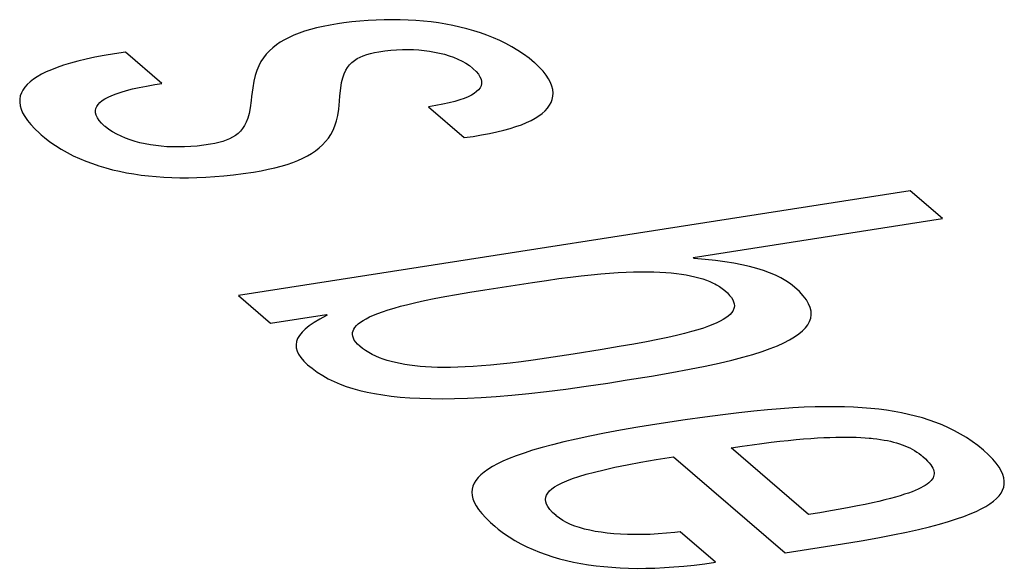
# Model space of a CAD drawing. Header units: millimetres. Extents: x -2579 to 1363, y -329 to 2298.
# Tile 246 of 256: x 1141.41 to 1143.64, y 1191.23 to 1192.47. Entities that reach past the tile are written whole.
import ezdxf

# ---------------------------------------------------------------- set-up
doc = ezdxf.new("R2010")
doc.units = ezdxf.units.MM
doc.header["$LTSCALE"] = 30.734
doc.layers.get('0').update_dxf_attribs({"linetype": 'CONTINUOUS'})

msp = doc.modelspace()

# ---------------------------------------------------------------- linework, layer by layer
at = {"color": 250, "true_color": 0x1c1c1c}
for p, q in [((1142.1457, 1192.4656), (1142.1313, 1192.4635)), ((1142.1636, 1192.4678), (1142.1457, 1192.4656)), ((1142.1818, 1192.4696), (1142.1636, 1192.4678)), ((1142.2003, 1192.471), (1142.1818, 1192.4696)), ((1142.2187, 1192.472), (1142.2003, 1192.471)), ((1142.2371, 1192.4726), (1142.2187, 1192.472)), ((1142.2554, 1192.4727), (1142.2371, 1192.4726)), ((1142.2735, 1192.4725), (1142.2554, 1192.4727)), ((1142.2914, 1192.4719), (1142.2735, 1192.4725)), ((1142.309, 1192.4708), (1142.2914, 1192.4719)), ((1142.3263, 1192.4694), (1142.309, 1192.4708)), ((1142.3434, 1192.4675), (1142.3263, 1192.4694)), ((1142.3602, 1192.4653), (1142.3434, 1192.4675)), ((1142.3767, 1192.4626), (1142.3602, 1192.4653)), ((1142.0437, 1192.442), (1142.032, 1192.4374)), ((1142.0561, 1192.4463), (1142.0437, 1192.442)), ((1142.0694, 1192.4503), (1142.0561, 1192.4463)), ((1142.0834, 1192.454), (1142.0694, 1192.4503)), ((1142.0984, 1192.4575), (1142.0834, 1192.454)), ((1142.1144, 1192.4606), (1142.0984, 1192.4575)), ((1142.1313, 1192.4635), (1142.1144, 1192.4606)), ((1142.393, 1192.4595), (1142.3767, 1192.4626)), ((1142.409, 1192.456), (1142.393, 1192.4595)), ((1142.4247, 1192.4521), (1142.409, 1192.456)), ((1142.4402, 1192.4477), (1142.4247, 1192.4521)), ((1142.4553, 1192.4429), (1142.4402, 1192.4477)), ((1142.4702, 1192.4376), (1142.4553, 1192.4429)), ((1142.0012, 1192.4215), (1141.9922, 1192.4154)), ((1142.0108, 1192.4271), (1142.0012, 1192.4215)), ((1142.021, 1192.4324), (1142.0108, 1192.4271)), ((1142.032, 1192.4374), (1142.021, 1192.4324)), ((1142.4849, 1192.4317), (1142.4702, 1192.4376)), ((1142.4992, 1192.4254), (1142.4849, 1192.4317)), ((1142.5132, 1192.4185), (1142.4992, 1192.4254)), ((1141.6495, 1192.3993), (1141.6247, 1192.3955)), ((1141.7324, 1192.3277), (1141.6495, 1192.3993)), ((1141.9763, 1192.4019), (1141.9693, 1192.3944)), ((1141.9839, 1192.4089), (1141.9763, 1192.4019)), ((1141.9922, 1192.4154), (1141.9839, 1192.4089)), ((1142.2058, 1192.3961), (1142.2149, 1192.3982)), ((1142.2149, 1192.3982), (1142.2248, 1192.4)), ((1142.2248, 1192.4), (1142.2385, 1192.4019)), ((1142.2385, 1192.4019), (1142.252, 1192.4033)), ((1142.252, 1192.4033), (1142.2653, 1192.4043)), ((1142.2653, 1192.4043), (1142.2783, 1192.4049)), ((1142.2783, 1192.4049), (1142.2911, 1192.405)), ((1142.2911, 1192.405), (1142.3036, 1192.4047)), ((1142.3036, 1192.4047), (1142.3159, 1192.404)), ((1142.3159, 1192.404), (1142.328, 1192.4028)), ((1142.328, 1192.4028), (1142.3398, 1192.4013)), ((1142.3398, 1192.4013), (1142.3514, 1192.3993)), ((1142.3514, 1192.3993), (1142.3627, 1192.397)), ((1142.3627, 1192.397), (1142.3736, 1192.3942)), ((1142.5269, 1192.411), (1142.5132, 1192.4185)), ((1142.5403, 1192.403), (1142.5269, 1192.411)), ((1142.5533, 1192.3943), (1142.5403, 1192.403)), ((1141.5418, 1192.3785), (1141.5248, 1192.3739)), ((1141.5602, 1192.383), (1141.5418, 1192.3785)), ((1141.5801, 1192.3873), (1141.5602, 1192.383)), ((1141.6015, 1192.3915), (1141.5801, 1192.3873)), ((1141.6247, 1192.3955), (1141.6015, 1192.3915)), ((1141.9572, 1192.3775), (1141.9522, 1192.368)), ((1141.9629, 1192.3863), (1141.9572, 1192.3775)), ((1141.9693, 1192.3944), (1141.9629, 1192.3863)), ((1142.1584, 1192.3703), (1142.1636, 1192.3755)), ((1142.1636, 1192.3755), (1142.1694, 1192.3801)), ((1142.1694, 1192.3801), (1142.1756, 1192.3842)), ((1142.1756, 1192.3842), (1142.1823, 1192.3877)), ((1142.1823, 1192.3877), (1142.1895, 1192.3909)), ((1142.1895, 1192.3909), (1142.1974, 1192.3937)), ((1142.1974, 1192.3937), (1142.2058, 1192.3961)), ((1142.3736, 1192.3942), (1142.3843, 1192.391)), ((1142.3843, 1192.391), (1142.3945, 1192.3873)), ((1142.3945, 1192.3873), (1142.4043, 1192.3832)), ((1142.4043, 1192.3832), (1142.4137, 1192.3787)), ((1142.4137, 1192.3787), (1142.4224, 1192.3737)), ((1142.5658, 1192.385), (1142.5533, 1192.3943)), ((1142.578, 1192.3751), (1142.5658, 1192.385)), ((1142.5797, 1192.3736), (1142.578, 1192.3751)), ((1141.4698, 1192.354), (1141.459, 1192.3487)), ((1141.4817, 1192.3592), (1141.4698, 1192.354)), ((1141.4949, 1192.3643), (1141.4817, 1192.3592)), ((1141.5092, 1192.3692), (1141.4949, 1192.3643)), ((1141.5248, 1192.3739), (1141.5092, 1192.3692)), ((1141.9478, 1192.3576), (1141.9441, 1192.346)), ((1141.9522, 1192.368), (1141.9478, 1192.3576)), ((1142.1459, 1192.35), (1142.1496, 1192.3577)), ((1142.1496, 1192.3577), (1142.1537, 1192.3644)), ((1142.1537, 1192.3644), (1142.1584, 1192.3703)), ((1142.4224, 1192.3737), (1142.4305, 1192.3683)), ((1142.4305, 1192.3683), (1142.4378, 1192.3626)), ((1142.4378, 1192.3626), (1142.4381, 1192.3624)), ((1142.4381, 1192.3624), (1142.4392, 1192.3613)), ((1142.4392, 1192.3613), (1142.4457, 1192.355)), ((1142.4457, 1192.355), (1142.4508, 1192.349)), ((1142.5894, 1192.3645), (1142.5797, 1192.3736)), ((1142.5977, 1192.3556), (1142.5894, 1192.3645)), ((1142.6047, 1192.3468), (1142.5977, 1192.3556)), ((1141.4331, 1192.3317), (1141.4266, 1192.3256)), ((1141.4407, 1192.3375), (1141.4331, 1192.3317)), ((1141.4493, 1192.3432), (1141.4407, 1192.3375)), ((1141.459, 1192.3487), (1141.4493, 1192.3432)), ((1141.941, 1192.333), (1141.9384, 1192.3177)), ((1141.9441, 1192.346), (1141.941, 1192.333)), ((1142.1383, 1192.3174), (1142.1403, 1192.3304)), ((1142.1403, 1192.3304), (1142.1429, 1192.341)), ((1142.1429, 1192.341), (1142.1459, 1192.35)), ((1142.4508, 1192.349), (1142.4544, 1192.3433)), ((1142.4544, 1192.3433), (1142.4568, 1192.3378)), ((1142.4568, 1192.3378), (1142.458, 1192.3326)), ((1142.458, 1192.3326), (1142.4579, 1192.3276)), ((1142.6104, 1192.3382), (1142.6047, 1192.3468)), ((1142.6148, 1192.3299), (1142.6104, 1192.3382)), ((1142.6179, 1192.3217), (1142.6148, 1192.3299)), ((1141.4167, 1192.313), (1141.4133, 1192.3064)), ((1141.4211, 1192.3194), (1141.4167, 1192.313)), ((1141.4266, 1192.3256), (1141.4211, 1192.3194)), ((1141.6287, 1192.3046), (1141.6396, 1192.3083)), ((1141.6396, 1192.3083), (1141.6519, 1192.3118)), ((1141.6519, 1192.3118), (1141.6656, 1192.3153)), ((1141.6656, 1192.3153), (1141.6808, 1192.3187)), ((1141.6808, 1192.3187), (1141.6976, 1192.3219)), ((1141.6976, 1192.3219), (1141.7163, 1192.3252)), ((1141.7163, 1192.3252), (1141.7324, 1192.3277)), ((1141.9384, 1192.3177), (1141.936, 1192.2979)), ((1142.1366, 1192.2999), (1142.1383, 1192.3174)), ((1142.4469, 1192.3095), (1142.4414, 1192.3053)), ((1142.4513, 1192.3137), (1142.4469, 1192.3095)), ((1142.4546, 1192.3181), (1142.4513, 1192.3137)), ((1142.4568, 1192.3228), (1142.4546, 1192.3181)), ((1142.4579, 1192.3276), (1142.4568, 1192.3228)), ((1142.6199, 1192.3138), (1142.6179, 1192.3217)), ((1142.6206, 1192.3062), (1142.6199, 1192.3138)), ((1141.4096, 1192.2924), (1141.4095, 1192.2851)), ((1141.4095, 1192.2851), (1141.4105, 1192.2774)), ((1141.4109, 1192.2995), (1141.4096, 1192.2924)), ((1141.4133, 1192.3064), (1141.4109, 1192.2995)), ((1141.5917, 1192.2846), (1141.5969, 1192.2889)), ((1141.5969, 1192.2889), (1141.6031, 1192.293)), ((1141.6031, 1192.293), (1141.6105, 1192.297)), ((1141.6105, 1192.297), (1141.619, 1192.3008)), ((1141.619, 1192.3008), (1141.6287, 1192.3046)), ((1141.935, 1192.2895), (1141.9328, 1192.2724)), ((1141.936, 1192.2979), (1141.935, 1192.2895)), ((1142.1339, 1192.2698), (1142.1357, 1192.2878)), ((1142.1357, 1192.2878), (1142.1366, 1192.2999)), ((1142.3971, 1192.287), (1142.3844, 1192.2837)), ((1142.4084, 1192.2904), (1142.3971, 1192.287)), ((1142.4185, 1192.2939), (1142.4084, 1192.2904)), ((1142.4273, 1192.2976), (1142.4185, 1192.2939)), ((1142.4349, 1192.3014), (1142.4273, 1192.2976)), ((1142.4414, 1192.3053), (1142.4349, 1192.3014)), ((1142.6125, 1192.2783), (1142.6161, 1192.2849)), ((1142.6161, 1192.2849), (1142.6187, 1192.2917)), ((1142.6187, 1192.2917), (1142.6202, 1192.2988)), ((1142.6202, 1192.2988), (1142.6206, 1192.3062)), ((1141.4105, 1192.2774), (1141.4127, 1192.2695)), ((1141.4127, 1192.2695), (1141.4161, 1192.2612)), ((1141.5815, 1192.2661), (1141.5825, 1192.271)), ((1141.5817, 1192.2609), (1141.5815, 1192.2661)), ((1141.5825, 1192.271), (1141.5845, 1192.2757)), ((1141.5845, 1192.2757), (1141.5876, 1192.2803)), ((1141.5876, 1192.2803), (1141.5917, 1192.2846)), ((1141.9328, 1192.2724), (1141.9303, 1192.2595)), ((1142.1316, 1192.2553), (1142.1339, 1192.2698)), ((1142.3546, 1192.2777), (1142.3373, 1192.2749)), ((1142.3373, 1192.2749), (1142.4183, 1192.2049)), ((1142.3703, 1192.2806), (1142.3546, 1192.2777)), ((1142.3844, 1192.2837), (1142.3703, 1192.2806)), ((1142.5958, 1192.26), (1142.6023, 1192.2658)), ((1142.6023, 1192.2658), (1142.6079, 1192.2719)), ((1142.6079, 1192.2719), (1142.6125, 1192.2783)), ((1141.4161, 1192.2612), (1141.4209, 1192.2526)), ((1141.4209, 1192.2526), (1141.427, 1192.2436)), ((1141.427, 1192.2436), (1141.4346, 1192.2343)), ((1141.5831, 1192.2555), (1141.5817, 1192.2609)), ((1141.5843, 1192.2527), (1141.5831, 1192.2555)), ((1141.5858, 1192.2499), (1141.5843, 1192.2527)), ((1141.5898, 1192.2439), (1141.5858, 1192.2499)), ((1141.5952, 1192.2377), (1141.5898, 1192.2439)), ((1141.9239, 1192.24), (1141.92, 1192.2323)), ((1141.9274, 1192.249), (1141.9239, 1192.24)), ((1141.9303, 1192.2595), (1141.9274, 1192.249)), ((1142.1252, 1192.2316), (1142.1287, 1192.2428)), ((1142.1287, 1192.2428), (1142.1316, 1192.2553)), ((1142.56, 1192.2389), (1142.5704, 1192.2439)), ((1142.5704, 1192.2439), (1142.5798, 1192.249)), ((1142.5798, 1192.249), (1142.5883, 1192.2544)), ((1142.5883, 1192.2544), (1142.5958, 1192.26)), ((1141.4346, 1192.2343), (1141.4437, 1192.2247)), ((1141.4437, 1192.2247), (1141.4544, 1192.2146)), ((1141.6022, 1192.2312), (1141.5952, 1192.2377)), ((1141.6038, 1192.2298), (1141.6022, 1192.2312)), ((1141.6118, 1192.2236), (1141.6038, 1192.2298)), ((1141.6205, 1192.2179), (1141.6118, 1192.2236)), ((1141.6298, 1192.2126), (1141.6205, 1192.2179)), ((1141.9105, 1192.2196), (1141.9051, 1192.2143)), ((1141.9155, 1192.2255), (1141.9105, 1192.2196)), ((1141.92, 1192.2323), (1141.9155, 1192.2255)), ((1142.116, 1192.2122), (1142.121, 1192.2215)), ((1142.121, 1192.2215), (1142.1252, 1192.2316)), ((1142.4759, 1192.2141), (1142.4927, 1192.2177)), ((1142.4927, 1192.2177), (1142.5083, 1192.2215)), ((1142.5083, 1192.2215), (1142.5228, 1192.2255)), ((1142.5228, 1192.2255), (1142.5362, 1192.2298)), ((1142.5362, 1192.2298), (1142.5486, 1192.2342)), ((1142.5486, 1192.2342), (1142.56, 1192.2389)), ((1141.4544, 1192.2146), (1141.458, 1192.2114)), ((1141.458, 1192.2114), (1141.4658, 1192.2049)), ((1141.4658, 1192.2049), (1141.4781, 1192.1955)), ((1141.4781, 1192.1955), (1141.4908, 1192.1867)), ((1141.6395, 1192.2078), (1141.6298, 1192.2126)), ((1141.6497, 1192.2034), (1141.6395, 1192.2078)), ((1141.6604, 1192.1995), (1141.6497, 1192.2034)), ((1141.6713, 1192.1961), (1141.6604, 1192.1995)), ((1141.6826, 1192.1931), (1141.6713, 1192.1961)), ((1141.8703, 1192.196), (1141.8618, 1192.1935)), ((1141.8783, 1192.1988), (1141.8703, 1192.196)), ((1141.8858, 1192.202), (1141.8783, 1192.1988)), ((1141.8927, 1192.2056), (1141.8858, 1192.202)), ((1141.8991, 1192.2097), (1141.8927, 1192.2056)), ((1141.9051, 1192.2143), (1141.8991, 1192.2097)), ((1142.0971, 1192.1883), (1142.1041, 1192.1957)), ((1142.1041, 1192.1957), (1142.1104, 1192.2036)), ((1142.1104, 1192.2036), (1142.116, 1192.2122)), ((1142.4183, 1192.2049), (1142.4388, 1192.2077)), ((1142.4388, 1192.2077), (1142.458, 1192.2108)), ((1142.458, 1192.2108), (1142.4759, 1192.2141)), ((1141.4908, 1192.1867), (1141.5039, 1192.1785)), ((1141.5039, 1192.1785), (1141.5174, 1192.1709)), ((1141.6942, 1192.1905), (1141.6826, 1192.1931)), ((1141.7061, 1192.1883), (1141.6942, 1192.1905)), ((1141.7183, 1192.1866), (1141.7061, 1192.1883)), ((1141.7308, 1192.1852), (1141.7183, 1192.1866)), ((1141.7435, 1192.1842), (1141.7308, 1192.1852)), ((1141.7566, 1192.1837), (1141.7435, 1192.1842)), ((1141.77, 1192.1836), (1141.7566, 1192.1837)), ((1141.7769, 1192.1837), (1141.77, 1192.1836)), ((1141.7838, 1192.1839), (1141.7769, 1192.1837)), ((1141.7979, 1192.1846), (1141.7838, 1192.1839)), ((1141.8124, 1192.1858), (1141.7979, 1192.1846)), ((1141.8272, 1192.1875), (1141.8124, 1192.1858)), ((1141.8425, 1192.1896), (1141.8272, 1192.1875)), ((1141.8525, 1192.1914), (1141.8425, 1192.1896)), ((1141.8618, 1192.1935), (1141.8525, 1192.1914)), ((1142.0722, 1192.1689), (1142.0812, 1192.1749)), ((1142.0812, 1192.1749), (1142.0895, 1192.1814)), ((1142.0895, 1192.1814), (1142.0971, 1192.1883)), ((1141.5174, 1192.1709), (1141.5312, 1192.1638)), ((1141.5312, 1192.1638), (1141.5453, 1192.1573)), ((1141.5453, 1192.1573), (1141.5598, 1192.1513)), ((1141.5598, 1192.1513), (1141.5745, 1192.1457)), ((1142.0293, 1192.1484), (1142.0411, 1192.1531)), ((1142.0411, 1192.1531), (1142.0522, 1192.158)), ((1142.0522, 1192.158), (1142.0626, 1192.1633)), ((1142.0626, 1192.1633), (1142.0722, 1192.1689)), ((1141.5745, 1192.1457), (1141.5895, 1192.1407)), ((1141.5895, 1192.1407), (1141.6047, 1192.1361)), ((1141.6047, 1192.1361), (1141.6202, 1192.132)), ((1141.6202, 1192.132), (1141.636, 1192.1283)), ((1141.636, 1192.1283), (1141.652, 1192.1251)), ((1141.9402, 1192.1267), (1141.9575, 1192.1297)), ((1141.9575, 1192.1297), (1141.9737, 1192.1329)), ((1141.9737, 1192.1329), (1141.989, 1192.1363)), ((1141.989, 1192.1363), (1142.0033, 1192.1401)), ((1142.0033, 1192.1401), (1142.0167, 1192.1441)), ((1142.0167, 1192.1441), (1142.0293, 1192.1484)), ((1141.652, 1192.1251), (1141.6683, 1192.1223)), ((1141.6683, 1192.1223), (1141.6849, 1192.1198)), ((1141.6849, 1192.1198), (1141.7019, 1192.1178)), ((1141.7019, 1192.1178), (1141.7192, 1192.1162)), ((1141.7192, 1192.1162), (1141.7368, 1192.115)), ((1141.7368, 1192.115), (1141.7549, 1192.1142)), ((1141.7549, 1192.1142), (1141.7734, 1192.1138)), ((1141.7734, 1192.1138), (1141.7924, 1192.1138)), ((1141.7924, 1192.1138), (1141.8118, 1192.1142)), ((1141.8118, 1192.1142), (1141.8318, 1192.1151)), ((1141.8318, 1192.1151), (1141.8522, 1192.1165)), ((1141.8522, 1192.1165), (1141.8733, 1192.1183)), ((1141.8733, 1192.1183), (1141.8949, 1192.1206)), ((1141.8949, 1192.1206), (1141.9172, 1192.1234)), ((1141.9172, 1192.1234), (1141.9402, 1192.1267)), ((1143.4314, 1192.084), (1141.9059, 1191.8463)), ((1143.5045, 1192.0209), (1143.4314, 1192.084)), ((1142.9383, 1191.9327), (1143.5045, 1192.0209)), ((1142.941, 1191.9304), (1142.9383, 1191.9327)), ((1142.9658, 1191.9282), (1142.941, 1191.9304)), ((1142.9891, 1191.9257), (1142.9658, 1191.9282)), ((1143.0106, 1191.9228), (1142.9891, 1191.9257)), ((1143.0306, 1191.9195), (1143.0106, 1191.9228)), ((1143.0492, 1191.9159), (1143.0306, 1191.9195)), ((1143.0666, 1191.9119), (1143.0492, 1191.9159)), ((1143.0827, 1191.9076), (1143.0666, 1191.9119)), ((1143.0978, 1191.9029), (1143.0827, 1191.9076)), ((1142.6054, 1191.8806), (1142.6337, 1191.8845)), ((1142.6337, 1191.8845), (1142.6598, 1191.888)), ((1142.6598, 1191.888), (1142.6841, 1191.8909)), ((1142.6841, 1191.8909), (1142.707, 1191.8933)), ((1142.707, 1191.8933), (1142.7285, 1191.8953)), ((1142.7285, 1191.8953), (1142.7487, 1191.897)), ((1142.7487, 1191.897), (1142.7679, 1191.8983)), ((1142.7679, 1191.8983), (1142.786, 1191.8992)), ((1142.786, 1191.8992), (1142.8031, 1191.8998)), ((1142.8031, 1191.8998), (1142.8194, 1191.9001)), ((1142.8194, 1191.9001), (1142.8347, 1191.9001)), ((1142.8347, 1191.9001), (1142.8493, 1191.8999)), ((1142.8493, 1191.8999), (1142.8631, 1191.8994)), ((1142.8631, 1191.8994), (1142.8762, 1191.8986)), ((1142.8762, 1191.8986), (1142.8886, 1191.8976)), ((1142.8886, 1191.8976), (1142.9004, 1191.8963)), ((1142.9004, 1191.8963), (1142.9117, 1191.8949)), ((1142.9117, 1191.8949), (1142.9224, 1191.8931)), ((1142.9224, 1191.8931), (1142.9325, 1191.8912)), ((1142.9325, 1191.8912), (1142.9422, 1191.889)), ((1142.9422, 1191.889), (1142.9515, 1191.8866)), ((1142.9515, 1191.8866), (1142.9603, 1191.884)), ((1142.9603, 1191.884), (1142.9686, 1191.8811)), ((1143.112, 1191.8978), (1143.0978, 1191.9029)), ((1143.1251, 1191.8922), (1143.112, 1191.8978)), ((1143.1374, 1191.8862), (1143.1251, 1191.8922)), ((1143.1487, 1191.8797), (1143.1374, 1191.8862)), ((1142.4653, 1191.8591), (1142.5738, 1191.8759)), ((1142.5738, 1191.8759), (1142.6054, 1191.8806)), ((1142.9686, 1191.8811), (1142.9766, 1191.8779)), ((1142.9766, 1191.8779), (1142.9842, 1191.8745)), ((1142.9842, 1191.8745), (1142.9878, 1191.8726)), ((1142.9878, 1191.8726), (1142.9913, 1191.8707)), ((1142.9913, 1191.8707), (1142.998, 1191.8667)), ((1142.998, 1191.8667), (1143.0043, 1191.8623)), ((1143.0043, 1191.8623), (1143.0102, 1191.8576)), ((1143.1592, 1191.8727), (1143.1487, 1191.8797)), ((1143.1688, 1191.8651), (1143.1592, 1191.8727)), ((1143.1796, 1191.855), (1143.1688, 1191.8651)), ((1141.9059, 1191.8463), (1141.979, 1191.7832)), ((1142.3288, 1191.8348), (1142.3506, 1191.8392)), ((1142.3506, 1191.8392), (1142.3747, 1191.8438)), ((1142.3747, 1191.8438), (1142.4013, 1191.8486)), ((1142.4013, 1191.8486), (1142.4311, 1191.8537)), ((1142.4311, 1191.8537), (1142.4653, 1191.8591)), ((1143.0102, 1191.8576), (1143.0163, 1191.852)), ((1143.0163, 1191.852), (1143.0213, 1191.8466)), ((1143.0213, 1191.8466), (1143.0253, 1191.8415)), ((1143.0253, 1191.8415), (1143.0283, 1191.8366)), ((1143.1884, 1191.8454), (1143.1796, 1191.855)), ((1143.1954, 1191.8362), (1143.1884, 1191.8454)), ((1142.2457, 1191.8136), (1142.2593, 1191.8177)), ((1142.2593, 1191.8177), (1142.2743, 1191.8219)), ((1142.2743, 1191.8219), (1142.2908, 1191.8261)), ((1142.2908, 1191.8261), (1142.3089, 1191.8304)), ((1142.3089, 1191.8304), (1142.3288, 1191.8348)), ((1143.0283, 1191.8366), (1143.0304, 1191.8319)), ((1143.0304, 1191.8319), (1143.0316, 1191.8274)), ((1143.0316, 1191.8188), (1143.0304, 1191.8147)), ((1143.0316, 1191.8274), (1143.032, 1191.823)), ((1143.032, 1191.823), (1143.0316, 1191.8188)), ((1143.2006, 1191.8273), (1143.1954, 1191.8362)), ((1143.2041, 1191.8187), (1143.2006, 1191.8273)), ((1143.206, 1191.8104), (1143.2041, 1191.8187)), ((1141.979, 1191.7832), (1142.1058, 1191.8029)), ((1142.1063, 1191.8008), (1142.0909, 1191.7926)), ((1142.1058, 1191.8029), (1142.1075, 1191.8014)), ((1142.1075, 1191.8014), (1142.1063, 1191.8008)), ((1142.1891, 1191.7897), (1142.1959, 1191.7936)), ((1142.1959, 1191.7936), (1142.2037, 1191.7975)), ((1142.2037, 1191.7975), (1142.2125, 1191.8015)), ((1142.2125, 1191.8015), (1142.2224, 1191.8055)), ((1142.2224, 1191.8055), (1142.2335, 1191.8095)), ((1142.2335, 1191.8095), (1142.2457, 1191.8136)), ((1143.0129, 1191.7952), (1143.0069, 1191.7914)), ((1143.018, 1191.799), (1143.0129, 1191.7952)), ((1143.0223, 1191.8028), (1143.018, 1191.799)), ((1143.0258, 1191.8067), (1143.0223, 1191.8028)), ((1143.0285, 1191.8106), (1143.0258, 1191.8067)), ((1143.0296, 1191.8126), (1143.0285, 1191.8106)), ((1143.0304, 1191.8147), (1143.0296, 1191.8126)), ((1143.2028, 1191.7871), (1143.2053, 1191.7947)), ((1143.2053, 1191.7947), (1143.2064, 1191.8024)), ((1143.2064, 1191.8064), (1143.206, 1191.8104)), ((1143.2064, 1191.8024), (1143.2064, 1191.8064)), ((1142.0668, 1191.7772), (1142.0577, 1191.7699)), ((1142.0778, 1191.7848), (1142.0668, 1191.7772)), ((1142.0909, 1191.7926), (1142.0778, 1191.7848)), ((1142.168, 1191.77), (1142.1706, 1191.7739)), ((1142.1706, 1191.7739), (1142.174, 1191.7779)), ((1142.174, 1191.7779), (1142.1782, 1191.7818)), ((1142.1782, 1191.7818), (1142.1832, 1191.7857)), ((1142.1832, 1191.7857), (1142.1891, 1191.7897)), ((1142.9618, 1191.7723), (1142.949, 1191.7683)), ((1142.9731, 1191.7762), (1142.9618, 1191.7723)), ((1142.9832, 1191.78), (1142.9731, 1191.7762)), ((1142.9922, 1191.7839), (1142.9832, 1191.78)), ((1143.0001, 1191.7876), (1142.9922, 1191.7839)), ((1143.0069, 1191.7914), (1143.0001, 1191.7876)), ((1143.1866, 1191.7657), (1143.1934, 1191.7727)), ((1143.1934, 1191.7727), (1143.1988, 1191.7798)), ((1143.1988, 1191.7798), (1143.2028, 1191.7871)), ((1142.0405, 1191.7485), (1142.0379, 1191.7415)), ((1142.0447, 1191.7556), (1142.0405, 1191.7485)), ((1142.0504, 1191.7627), (1142.0447, 1191.7556)), ((1142.0577, 1191.7699), (1142.0504, 1191.7627)), ((1142.165, 1191.7578), (1142.1652, 1191.7619)), ((1142.1656, 1191.7536), (1142.165, 1191.7578)), ((1142.1652, 1191.7619), (1142.1662, 1191.7659)), ((1142.167, 1191.7493), (1142.1656, 1191.7536)), ((1142.1662, 1191.7659), (1142.168, 1191.77)), ((1142.1692, 1191.7449), (1142.167, 1191.7493)), ((1142.8807, 1191.7511), (1142.858, 1191.7464)), ((1142.9008, 1191.7557), (1142.8807, 1191.7511)), ((1142.9187, 1191.76), (1142.9008, 1191.7557)), ((1142.9347, 1191.7642), (1142.9187, 1191.76)), ((1142.949, 1191.7683), (1142.9347, 1191.7642)), ((1143.1574, 1191.7453), (1143.1686, 1191.752)), ((1143.1686, 1191.752), (1143.1784, 1191.7588)), ((1143.1784, 1191.7588), (1143.1866, 1191.7657)), ((1142.0379, 1191.7415), (1142.0368, 1191.7344)), ((1142.0368, 1191.7344), (1142.0372, 1191.7273)), ((1142.0372, 1191.7273), (1142.0391, 1191.7201)), ((1142.1724, 1191.7404), (1142.1692, 1191.7449)), ((1142.1764, 1191.7359), (1142.1724, 1191.7404)), ((1142.1814, 1191.7312), (1142.1764, 1191.7359)), ((1142.1879, 1191.7259), (1142.1814, 1191.7312)), ((1142.1948, 1191.721), (1142.1879, 1191.7259)), ((1142.7704, 1191.7301), (1142.7319, 1191.7237)), ((1142.8035, 1191.736), (1142.7704, 1191.7301)), ((1142.8325, 1191.7413), (1142.8035, 1191.736)), ((1142.858, 1191.7464), (1142.8325, 1191.7413)), ((1143.1134, 1191.7256), (1143.1298, 1191.7321)), ((1143.1298, 1191.7321), (1143.1445, 1191.7387)), ((1143.1445, 1191.7387), (1143.1574, 1191.7453)), ((1142.0391, 1191.7201), (1142.0425, 1191.7127)), ((1142.0425, 1191.7127), (1142.0476, 1191.7051)), ((1142.0476, 1191.7051), (1142.0544, 1191.6972)), ((1142.2021, 1191.7165), (1142.1948, 1191.721)), ((1142.2097, 1191.7124), (1142.2021, 1191.7165)), ((1142.2177, 1191.7085), (1142.2097, 1191.7124)), ((1142.226, 1191.705), (1142.2177, 1191.7085)), ((1142.2347, 1191.7017), (1142.226, 1191.705)), ((1142.6054, 1191.7039), (1142.5751, 1191.6995)), ((1142.6661, 1191.7132), (1142.6054, 1191.7039)), ((1142.7319, 1191.7237), (1142.6661, 1191.7132)), ((1143.0259, 1191.6993), (1143.0514, 1191.7059)), ((1143.0514, 1191.7059), (1143.0743, 1191.7125)), ((1143.0743, 1191.7125), (1143.0949, 1191.7191)), ((1143.0949, 1191.7191), (1143.1134, 1191.7256)), ((1142.0544, 1191.6972), (1142.0631, 1191.6891)), ((1142.0631, 1191.6891), (1142.0732, 1191.6808)), ((1142.2437, 1191.6988), (1142.2347, 1191.7017)), ((1142.2531, 1191.6961), (1142.2437, 1191.6988)), ((1142.2629, 1191.6937), (1142.2531, 1191.6961)), ((1142.273, 1191.6915), (1142.2629, 1191.6937)), ((1142.2836, 1191.6895), (1142.273, 1191.6915)), ((1142.2947, 1191.6878), (1142.2836, 1191.6895)), ((1142.3062, 1191.6864), (1142.2947, 1191.6878)), ((1142.3183, 1191.6852), (1142.3062, 1191.6864)), ((1142.3309, 1191.6842), (1142.3183, 1191.6852)), ((1142.3441, 1191.6835), (1142.3309, 1191.6842)), ((1142.358, 1191.683), (1142.3441, 1191.6835)), ((1142.3726, 1191.6828), (1142.358, 1191.683)), ((1142.3879, 1191.6829), (1142.3726, 1191.6828)), ((1142.4041, 1191.6833), (1142.3879, 1191.6829)), ((1142.4211, 1191.684), (1142.4041, 1191.6833)), ((1142.4391, 1191.685), (1142.4211, 1191.684)), ((1142.4582, 1191.6863), (1142.4391, 1191.685)), ((1142.4784, 1191.6881), (1142.4582, 1191.6863)), ((1142.5, 1191.6902), (1142.4784, 1191.6881)), ((1142.5231, 1191.6928), (1142.5, 1191.6902)), ((1142.5479, 1191.6959), (1142.5231, 1191.6928)), ((1142.5751, 1191.6995), (1142.5479, 1191.6959)), ((1142.9304, 1191.6787), (1142.9659, 1191.6857)), ((1142.9659, 1191.6857), (1142.9975, 1191.6926)), ((1142.9975, 1191.6926), (1143.0259, 1191.6993)), ((1142.0732, 1191.6808), (1142.0851, 1191.6721)), ((1142.0851, 1191.6721), (1142.0974, 1191.6643)), ((1142.0974, 1191.6643), (1142.11, 1191.6572)), ((1142.7889, 1191.6543), (1142.8442, 1191.6633)), ((1142.8442, 1191.6633), (1142.8904, 1191.6712)), ((1142.8904, 1191.6712), (1142.9304, 1191.6787)), ((1142.11, 1191.6572), (1142.1231, 1191.6508)), ((1142.1231, 1191.6508), (1142.1368, 1191.6449)), ((1142.1368, 1191.6449), (1142.151, 1191.6397)), ((1142.151, 1191.6397), (1142.1659, 1191.6349)), ((1142.6492, 1191.6336), (1142.6955, 1191.64)), ((1142.6955, 1191.64), (1142.7449, 1191.6474)), ((1142.7449, 1191.6474), (1142.7889, 1191.6543)), ((1142.1659, 1191.6349), (1142.1816, 1191.6306)), ((1142.1816, 1191.6306), (1142.198, 1191.6267)), ((1142.198, 1191.6267), (1142.2153, 1191.6233)), ((1142.2153, 1191.6233), (1142.2336, 1191.6203)), ((1142.2336, 1191.6203), (1142.2529, 1191.6177)), ((1142.2529, 1191.6177), (1142.2733, 1191.6156)), ((1142.2733, 1191.6156), (1142.2951, 1191.6139)), ((1142.426, 1191.6131), (1142.4575, 1191.6147)), ((1142.4575, 1191.6147), (1142.491, 1191.6169)), ((1142.491, 1191.6169), (1142.5268, 1191.6199)), ((1142.5268, 1191.6199), (1142.565, 1191.6236)), ((1142.565, 1191.6236), (1142.6058, 1191.6281)), ((1142.6058, 1191.6281), (1142.6492, 1191.6336)), ((1142.2951, 1191.6139), (1142.3182, 1191.6127)), ((1142.3182, 1191.6127), (1142.3427, 1191.612)), ((1142.3427, 1191.612), (1142.3687, 1191.6118)), ((1142.3687, 1191.6118), (1142.3964, 1191.6122)), ((1142.3964, 1191.6122), (1142.426, 1191.6131)), ((1143.1905, 1191.5924), (1143.1644, 1191.591)), ((1143.2152, 1191.5933), (1143.1905, 1191.5924)), ((1143.2386, 1191.5937), (1143.2152, 1191.5933)), ((1143.261, 1191.5937), (1143.2386, 1191.5937)), ((1143.2823, 1191.5933), (1143.261, 1191.5937)), ((1143.3028, 1191.5925), (1143.2823, 1191.5933)), ((1143.3225, 1191.5914), (1143.3028, 1191.5925)), ((1142.9653, 1191.5701), (1142.9203, 1191.5637)), ((1143.0056, 1191.5754), (1142.9653, 1191.5701)), ((1143.0423, 1191.5799), (1143.0056, 1191.5754)), ((1143.0761, 1191.5836), (1143.0423, 1191.5799)), ((1143.1075, 1191.5867), (1143.0761, 1191.5836)), ((1143.1368, 1191.5891), (1143.1075, 1191.5867)), ((1143.1644, 1191.591), (1143.1368, 1191.5891)), ((1143.3415, 1191.5898), (1143.3225, 1191.5914)), ((1143.3598, 1191.5879), (1143.3415, 1191.5898)), ((1143.3775, 1191.5856), (1143.3598, 1191.5879)), ((1143.3947, 1191.5829), (1143.3775, 1191.5856)), ((1143.4114, 1191.5798), (1143.3947, 1191.5829)), ((1143.4277, 1191.5763), (1143.4114, 1191.5798)), ((1143.4436, 1191.5724), (1143.4277, 1191.5763)), ((1143.4592, 1191.5681), (1143.4436, 1191.5724)), ((1142.8557, 1191.5539), (1142.8129, 1191.547)), ((1142.9203, 1191.5637), (1142.8557, 1191.5539)), ((1143.4744, 1191.5633), (1143.4592, 1191.5681)), ((1143.4892, 1191.558), (1143.4744, 1191.5633)), ((1143.5038, 1191.5522), (1143.4892, 1191.558)), ((1143.518, 1191.546), (1143.5038, 1191.5522)), ((1142.7035, 1191.5268), (1142.6728, 1191.5202)), ((1142.737, 1191.5334), (1142.7035, 1191.5268)), ((1142.7734, 1191.5402), (1142.737, 1191.5334)), ((1142.8129, 1191.547), (1142.7734, 1191.5402)), ((1143.5319, 1191.5391), (1143.518, 1191.546)), ((1143.5456, 1191.5316), (1143.5319, 1191.5391)), ((1143.559, 1191.5236), (1143.5456, 1191.5316)), ((1142.6189, 1191.5073), (1142.5954, 1191.501)), ((1142.6447, 1191.5137), (1142.6189, 1191.5073)), ((1142.6728, 1191.5202), (1142.6447, 1191.5137)), ((1143.025, 1191.5003), (1143.0494, 1191.504)), ((1143.0494, 1191.504), (1143.0725, 1191.5073)), ((1143.0725, 1191.5073), (1143.0946, 1191.5102)), ((1143.0946, 1191.5102), (1143.1155, 1191.5128)), ((1143.1155, 1191.5128), (1143.1353, 1191.5151)), ((1143.1353, 1191.5151), (1143.1542, 1191.5171)), ((1143.1542, 1191.5171), (1143.1721, 1191.5189)), ((1143.1721, 1191.5189), (1143.1891, 1191.5204)), ((1143.1891, 1191.5204), (1143.2053, 1191.5216)), ((1143.2053, 1191.5216), (1143.2206, 1191.5226)), ((1143.2206, 1191.5226), (1143.2352, 1191.5234)), ((1143.2352, 1191.5234), (1143.2491, 1191.524)), ((1143.2491, 1191.524), (1143.2622, 1191.5244)), ((1143.2622, 1191.5244), (1143.2748, 1191.5246)), ((1143.2748, 1191.5246), (1143.2867, 1191.5246)), ((1143.2867, 1191.5246), (1143.298, 1191.5245)), ((1143.298, 1191.5245), (1143.3088, 1191.5242)), ((1143.3088, 1191.5242), (1143.3191, 1191.5237)), ((1143.3191, 1191.5237), (1143.3289, 1191.5231)), ((1143.3289, 1191.5231), (1143.3383, 1191.5224)), ((1143.3383, 1191.5224), (1143.3428, 1191.522)), ((1143.3428, 1191.522), (1143.3472, 1191.5215)), ((1143.3472, 1191.5215), (1143.3558, 1191.5205)), ((1143.3558, 1191.5205), (1143.364, 1191.5193)), ((1143.364, 1191.5193), (1143.3718, 1191.518)), ((1143.3718, 1191.518), (1143.3793, 1191.5166)), ((1143.3793, 1191.5166), (1143.3865, 1191.515)), ((1143.3865, 1191.515), (1143.3935, 1191.5134)), ((1143.3935, 1191.5134), (1143.4002, 1191.5115)), ((1143.4002, 1191.5115), (1143.4066, 1191.5095)), ((1143.4066, 1191.5095), (1143.4128, 1191.5074)), ((1143.4128, 1191.5074), (1143.4188, 1191.5051)), ((1143.4188, 1191.5051), (1143.4246, 1191.5026)), ((1143.4246, 1191.5026), (1143.4303, 1191.4999)), ((1143.5721, 1191.5148), (1143.559, 1191.5236)), ((1143.5849, 1191.5053), (1143.5721, 1191.5148)), ((1143.5973, 1191.4951), (1143.5849, 1191.5053)), ((1142.5369, 1191.4822), (1142.521, 1191.476)), ((1142.5545, 1191.4884), (1142.5369, 1191.4822)), ((1142.574, 1191.4946), (1142.5545, 1191.4884)), ((1142.5954, 1191.501), (1142.574, 1191.4946)), ((1143.2005, 1191.3488), (1143.025, 1191.5003)), ((1143.4303, 1191.4999), (1143.4358, 1191.4971)), ((1143.4358, 1191.4971), (1143.4411, 1191.494)), ((1143.4411, 1191.494), (1143.4463, 1191.4907)), ((1143.4463, 1191.4907), (1143.4514, 1191.4871)), ((1143.4514, 1191.4871), (1143.4564, 1191.4832)), ((1143.4564, 1191.4832), (1143.4592, 1191.4808)), ((1143.4592, 1191.4808), (1143.4598, 1191.4803)), ((1143.4598, 1191.4803), (1143.4656, 1191.475)), ((1143.6089, 1191.4846), (1143.5973, 1191.4951)), ((1143.6186, 1191.4747), (1143.6089, 1191.4846)), ((1142.494, 1191.4636), (1142.4826, 1191.4575)), ((1142.5067, 1191.4698), (1142.494, 1191.4636)), ((1142.521, 1191.476), (1142.5067, 1191.4698)), ((1142.7606, 1191.456), (1142.7883, 1191.4616)), ((1142.7883, 1191.4616), (1142.8195, 1191.4675)), ((1142.8195, 1191.4675), (1142.8546, 1191.4736)), ((1142.8546, 1191.4736), (1142.894, 1191.4799)), ((1142.894, 1191.4799), (1143.1471, 1191.2615)), ((1143.4656, 1191.475), (1143.4705, 1191.4703)), ((1143.4705, 1191.4703), (1143.4745, 1191.4659)), ((1143.4745, 1191.4659), (1143.4778, 1191.4618)), ((1143.4778, 1191.4618), (1143.4804, 1191.458)), ((1143.4804, 1191.458), (1143.4825, 1191.4543)), ((1143.6266, 1191.4653), (1143.6186, 1191.4747)), ((1143.633, 1191.4564), (1143.6266, 1191.4653)), ((1142.4566, 1191.4388), (1142.4503, 1191.4325)), ((1142.464, 1191.4451), (1142.4566, 1191.4388)), ((1142.4726, 1191.4513), (1142.464, 1191.4451)), ((1142.4826, 1191.4575), (1142.4726, 1191.4513)), ((1142.679, 1191.4352), (1142.6956, 1191.4402)), ((1142.6956, 1191.4402), (1142.7146, 1191.4453)), ((1142.7146, 1191.4453), (1142.7362, 1191.4505)), ((1142.7362, 1191.4505), (1142.7606, 1191.456)), ((1143.4825, 1191.4543), (1143.484, 1191.4508)), ((1143.484, 1191.4508), (1143.485, 1191.4475)), ((1143.4852, 1191.438), (1143.4843, 1191.4351)), ((1143.485, 1191.4475), (1143.4855, 1191.4442)), ((1143.4856, 1191.4411), (1143.4852, 1191.438)), ((1143.4855, 1191.4442), (1143.4856, 1191.4411)), ((1143.638, 1191.4479), (1143.633, 1191.4564)), ((1143.6415, 1191.4398), (1143.638, 1191.4479)), ((1143.6438, 1191.4321), (1143.6415, 1191.4398)), ((1142.4385, 1191.413), (1142.4368, 1191.4062)), ((1142.4413, 1191.4196), (1142.4385, 1191.413)), ((1142.4452, 1191.4261), (1142.4413, 1191.4196)), ((1142.4503, 1191.4325), (1142.4452, 1191.4261)), ((1142.624, 1191.4116), (1142.6318, 1191.4162)), ((1142.6318, 1191.4162), (1142.6411, 1191.4209)), ((1142.6411, 1191.4209), (1142.6519, 1191.4255)), ((1142.6519, 1191.4255), (1142.6645, 1191.4303)), ((1142.6645, 1191.4303), (1142.679, 1191.4352)), ((1143.4653, 1191.415), (1143.4605, 1191.4122)), ((1143.4695, 1191.4178), (1143.4653, 1191.415)), ((1143.4732, 1191.4207), (1143.4695, 1191.4178)), ((1143.4764, 1191.4235), (1143.4732, 1191.4207)), ((1143.4791, 1191.4263), (1143.4764, 1191.4235)), ((1143.4813, 1191.4292), (1143.4791, 1191.4263)), ((1143.483, 1191.4321), (1143.4813, 1191.4292)), ((1143.4843, 1191.4351), (1143.483, 1191.4321)), ((1143.6434, 1191.4107), (1143.6447, 1191.4176)), ((1143.6448, 1191.4247), (1143.6438, 1191.4321)), ((1143.6447, 1191.4176), (1143.6448, 1191.4247)), ((1142.4368, 1191.4062), (1142.4362, 1191.3992)), ((1142.4362, 1191.3992), (1142.4367, 1191.392)), ((1142.4367, 1191.392), (1142.4384, 1191.3846)), ((1142.6039, 1191.388), (1142.6056, 1191.3929)), ((1142.6056, 1191.3929), (1142.6084, 1191.3976)), ((1142.6084, 1191.3976), (1142.6124, 1191.4023)), ((1142.6124, 1191.4023), (1142.6176, 1191.407)), ((1142.6176, 1191.407), (1142.624, 1191.4116)), ((1143.4087, 1191.3915), (1143.3981, 1191.3884)), ((1143.4184, 1191.3946), (1143.4087, 1191.3915)), ((1143.4272, 1191.3976), (1143.4184, 1191.3946)), ((1143.4353, 1191.4006), (1143.4272, 1191.3976)), ((1143.4426, 1191.4035), (1143.4353, 1191.4006)), ((1143.4492, 1191.4064), (1143.4426, 1191.4035)), ((1143.4552, 1191.4093), (1143.4492, 1191.4064)), ((1143.4605, 1191.4122), (1143.4552, 1191.4093)), ((1143.6271, 1191.3851), (1143.6328, 1191.3912)), ((1143.6328, 1191.3912), (1143.6353, 1191.3944)), ((1143.6353, 1191.3944), (1143.6375, 1191.3975)), ((1143.6375, 1191.3975), (1143.641, 1191.404)), ((1143.641, 1191.404), (1143.6434, 1191.4107)), ((1142.4384, 1191.3846), (1142.4414, 1191.3768)), ((1142.4414, 1191.3768), (1142.4457, 1191.3687)), ((1142.4457, 1191.3687), (1142.4514, 1191.3601)), ((1142.6034, 1191.383), (1142.6039, 1191.388)), ((1142.6039, 1191.3778), (1142.6034, 1191.383)), ((1142.6057, 1191.3724), (1142.6039, 1191.3778)), ((1142.6088, 1191.3666), (1142.6057, 1191.3724)), ((1143.3116, 1191.3682), (1143.2927, 1191.3645)), ((1143.3291, 1191.3718), (1143.3116, 1191.3682)), ((1143.3453, 1191.3752), (1143.3291, 1191.3718)), ((1143.3602, 1191.3786), (1143.3453, 1191.3752)), ((1143.3739, 1191.382), (1143.3602, 1191.3786)), ((1143.3865, 1191.3852), (1143.3739, 1191.382)), ((1143.3981, 1191.3884), (1143.3865, 1191.3852)), ((1143.603, 1191.3673), (1143.6122, 1191.3731)), ((1143.6122, 1191.3731), (1143.6203, 1191.3791)), ((1143.6203, 1191.3791), (1143.6271, 1191.3851)), ((1142.4514, 1191.3601), (1142.4587, 1191.351)), ((1142.4587, 1191.351), (1142.4676, 1191.3412)), ((1142.6132, 1191.3604), (1142.6088, 1191.3666)), ((1142.6193, 1191.3537), (1142.6132, 1191.3604)), ((1142.6271, 1191.3464), (1142.6193, 1191.3537)), ((1142.6278, 1191.3458), (1142.6271, 1191.3464)), ((1143.2262, 1191.3529), (1143.2005, 1191.3488)), ((1143.2501, 1191.3569), (1143.2262, 1191.3529)), ((1143.2722, 1191.3608), (1143.2501, 1191.3569)), ((1143.2927, 1191.3645), (1143.2722, 1191.3608)), ((1143.5527, 1191.3443), (1143.5675, 1191.3501)), ((1143.5675, 1191.3501), (1143.5808, 1191.3558)), ((1143.5808, 1191.3558), (1143.5926, 1191.3615)), ((1143.5926, 1191.3615), (1143.603, 1191.3673)), ((1142.4676, 1191.3412), (1142.4786, 1191.3306)), ((1142.4786, 1191.3306), (1142.4881, 1191.3222)), ((1142.6347, 1191.3404), (1142.6278, 1191.3458)), ((1142.6424, 1191.3353), (1142.6347, 1191.3404)), ((1142.6508, 1191.3307), (1142.6424, 1191.3353)), ((1142.66, 1191.3264), (1142.6508, 1191.3307)), ((1142.6698, 1191.3225), (1142.66, 1191.3264)), ((1143.4752, 1191.321), (1143.4977, 1191.327)), ((1143.4977, 1191.327), (1143.518, 1191.3328)), ((1143.518, 1191.3328), (1143.5362, 1191.3386)), ((1143.5362, 1191.3386), (1143.5527, 1191.3443)), ((1142.4881, 1191.3222), (1142.4959, 1191.3157)), ((1142.4959, 1191.3157), (1142.508, 1191.3065)), ((1142.508, 1191.3065), (1142.5206, 1191.2979)), ((1142.6804, 1191.319), (1142.6698, 1191.3225)), ((1142.6916, 1191.3158), (1142.6804, 1191.319)), ((1142.7035, 1191.3129), (1142.6916, 1191.3158)), ((1142.7161, 1191.3104), (1142.7035, 1191.3129)), ((1142.7294, 1191.3083), (1142.7161, 1191.3104)), ((1142.7434, 1191.3064), (1142.7294, 1191.3083)), ((1142.758, 1191.305), (1142.7434, 1191.3064)), ((1142.7734, 1191.3039), (1142.758, 1191.305)), ((1142.7894, 1191.3033), (1142.7734, 1191.3039)), ((1142.8061, 1191.303), (1142.7894, 1191.3033)), ((1142.8233, 1191.3032), (1142.8061, 1191.303)), ((1142.8411, 1191.3037), (1142.8233, 1191.3032)), ((1142.8593, 1191.3048), (1142.8411, 1191.3037)), ((1142.8778, 1191.3062), (1142.8593, 1191.3048)), ((1142.8966, 1191.3082), (1142.8778, 1191.3062)), ((1142.9091, 1191.3097), (1142.8966, 1191.3082)), ((1142.9893, 1191.2405), (1142.9091, 1191.3097)), ((1143.3579, 1191.2959), (1143.392, 1191.3025)), ((1143.392, 1191.3025), (1143.4226, 1191.3088)), ((1143.4226, 1191.3088), (1143.4503, 1191.315)), ((1143.4503, 1191.315), (1143.4752, 1191.321)), ((1142.5206, 1191.2979), (1142.5336, 1191.2898)), ((1142.5336, 1191.2898), (1142.547, 1191.2824)), ((1142.547, 1191.2824), (1142.5608, 1191.2754)), ((1143.1471, 1191.2615), (1143.2773, 1191.2819)), ((1143.2773, 1191.2819), (1143.3199, 1191.2891)), ((1143.3199, 1191.2891), (1143.3579, 1191.2959)), ((1142.5608, 1191.2754), (1142.575, 1191.269)), ((1142.575, 1191.269), (1142.5895, 1191.2631)), ((1142.5895, 1191.2631), (1142.6044, 1191.2577)), ((1142.6044, 1191.2577), (1142.6196, 1191.2528)), ((1142.6196, 1191.2528), (1142.6351, 1191.2483)), ((1142.6351, 1191.2483), (1142.6509, 1191.2443)), ((1142.6509, 1191.2443), (1142.6671, 1191.2407)), ((1142.6671, 1191.2407), (1142.6837, 1191.2375)), ((1142.6837, 1191.2375), (1142.7006, 1191.2347)), ((1142.7006, 1191.2347), (1142.7179, 1191.2323)), ((1142.9407, 1191.234), (1142.9646, 1191.237)), ((1142.9646, 1191.237), (1142.9893, 1191.2405)), ((1142.7179, 1191.2323), (1142.7356, 1191.2304)), ((1142.7356, 1191.2304), (1142.7538, 1191.2288)), ((1142.7538, 1191.2288), (1142.763, 1191.2282)), ((1142.763, 1191.2282), (1142.7724, 1191.2276)), ((1142.7724, 1191.2276), (1142.7915, 1191.2269)), ((1142.7915, 1191.2269), (1142.811, 1191.2265)), ((1142.811, 1191.2265), (1142.8312, 1191.2266)), ((1142.8312, 1191.2266), (1142.8518, 1191.2272)), ((1142.8518, 1191.2272), (1142.8731, 1191.2282)), ((1142.8731, 1191.2282), (1142.8949, 1191.2296)), ((1142.8949, 1191.2296), (1142.9175, 1191.2315)), ((1142.9175, 1191.2315), (1142.9407, 1191.234))]:
    msp.add_line(p, q, dxfattribs=at)

doc.saveas('drawing.dxf')
